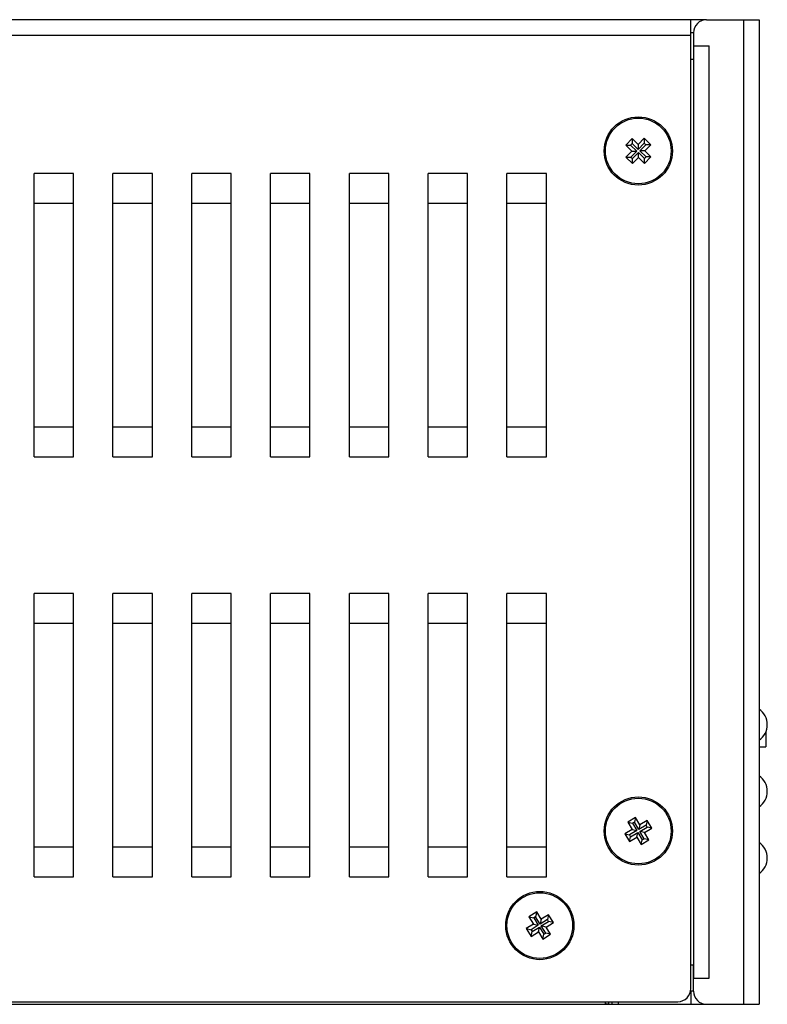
# Model space of a CAD drawing. Extents: x 879 to 1770, y -20 to 610.
# Tile 4 of 27: x 1090 to 1147, y 188 to 263. Entities that reach past the tile are written whole.
import ezdxf

# ---------------------------------------------------------------- set-up
doc = ezdxf.new("R2010")
doc.units = 0
doc.header["$LTSCALE"] = 2
doc.header["$MEASUREMENT"] = 0
for name, color, linetype in [('1X3_G-G_DXF_CONTINUOUS2199', 7, 'CONTINUOUS'), ('307228297C-EDXF_CONTIN2180', 7, 'CONTINUOUS'), ('3105460500_DXF_CONTINU2190', 7, 'CONTINUOUS'), ('3991140200_BDXF_CONTIN2162', 7, 'CONTINUOUS'), ('3991140300_CDXF_CONTIN2158', 7, 'CONTINUOUS'), ('3991140400_PDXF_CONTIN2159', 7, 'CONTINUOUS')]:
    doc.layers.add(name, color=color, linetype=linetype)

msp = doc.modelspace()

# ---------------------------------------------------------------- linework, layer by layer
at = {"layer": '1X3_G-G_DXF_CONTINUOUS2199', "color": 7, "linetype": 'Continuous'}
for centre in [(1145.626, 208.842), (1145.626, 203.762), (1145.626, 198.682)]:
    msp.add_arc(centre, 1.45, 305.00046, 54.99954, dxfattribs=at)
at = {"layer": '307228297C-EDXF_CONTIN2180', "color": 7, "linetype": 'Continuous'}
for p in [(1146.956, 208.269), (1146.456, 207.163)]:
    msp.add_line(p, (1146.956, 207.163), dxfattribs=at)
at = {"layer": '3105460500_DXF_CONTINU2190', "color": 7, "linetype": 'Continuous'}
for p, q in [((1137.697, 253.505), (1137.246, 253.037)), ((1137.697, 253.505), (1137.704, 253.126)), ((1138.201, 253.02), (1137.697, 253.505)), ((1136.778, 253.488), (1136.292, 252.984)), ((1136.292, 252.984), (1136.671, 252.991)), ((1136.292, 252.984), (1136.761, 252.533)), ((1136.785, 253.109), (1136.671, 252.991)), ((1136.671, 252.991), (1137.139, 252.54)), ((1136.778, 253.488), (1136.785, 253.109)), ((1137.246, 253.037), (1136.778, 253.488)), ((1137.253, 252.658), (1136.785, 253.109)), ((1137.246, 253.037), (1137.253, 252.658)), ((1137.704, 253.126), (1137.253, 252.658)), ((1137.372, 252.544), (1137.822, 253.012)), ((1137.822, 253.012), (1137.704, 253.126)), ((1137.75, 252.551), (1138.201, 253.02)), ((1138.201, 253.02), (1137.822, 253.012)), ((1136.761, 252.533), (1136.31, 252.065)), ((1136.31, 252.065), (1136.689, 252.072)), ((1136.31, 252.065), (1136.814, 251.579)), ((1137.139, 252.54), (1136.689, 252.072)), ((1136.689, 252.072), (1136.807, 251.958)), ((1136.761, 252.533), (1137.139, 252.54)), ((1136.807, 251.958), (1137.258, 252.426)), ((1136.814, 251.579), (1137.265, 252.047)), ((1137.265, 252.047), (1137.258, 252.426)), ((1137.258, 252.426), (1137.726, 251.975)), ((1137.265, 252.047), (1137.733, 251.596)), ((1137.75, 252.551), (1137.372, 252.544)), ((1137.84, 252.093), (1137.372, 252.544)), ((1137.726, 251.975), (1137.84, 252.093)), ((1137.733, 251.596), (1138.219, 252.101)), ((1138.219, 252.101), (1137.75, 252.551)), ((1138.219, 252.101), (1137.84, 252.093)), ((1136.814, 251.579), (1136.807, 251.958)), ((1137.733, 251.596), (1137.726, 251.975)), ((1137.049, 201.781), (1136.446, 201.426)), ((1137.049, 201.781), (1136.954, 201.414)), ((1137.379, 201.221), (1137.049, 201.781)), ((1136.446, 201.426), (1136.813, 201.331)), ((1136.446, 201.426), (1136.776, 200.866)), ((1136.954, 201.414), (1136.813, 201.331)), ((1136.813, 201.331), (1137.143, 200.771)), ((1137.285, 200.854), (1136.954, 201.414)), ((1137.379, 201.221), (1137.285, 200.854)), ((1137.844, 201.185), (1137.285, 200.854)), ((1137.368, 200.713), (1137.928, 201.043)), ((1137.939, 201.551), (1137.379, 201.221)), ((1137.939, 201.551), (1137.844, 201.185)), ((1137.928, 201.043), (1137.844, 201.185)), ((1138.295, 200.948), (1137.928, 201.043)), ((1138.295, 200.948), (1137.939, 201.551)), ((1136.776, 200.866), (1136.216, 200.536)), ((1136.216, 200.536), (1136.583, 200.441)), ((1136.216, 200.536), (1136.572, 199.933)), ((1136.572, 199.933), (1136.667, 200.3)), ((1136.572, 199.933), (1137.132, 200.263)), ((1137.143, 200.771), (1136.583, 200.441)), ((1136.583, 200.441), (1136.667, 200.3)), ((1136.667, 200.3), (1137.227, 200.63)), ((1136.776, 200.866), (1137.143, 200.771)), ((1137.132, 200.263), (1137.227, 200.63)), ((1137.132, 200.263), (1137.462, 199.703)), ((1137.227, 200.63), (1137.557, 200.07)), ((1137.735, 200.618), (1137.368, 200.713)), ((1137.698, 200.153), (1137.368, 200.713)), ((1137.735, 200.618), (1138.295, 200.948)), ((1138.065, 200.058), (1137.735, 200.618)), ((1137.462, 199.703), (1137.557, 200.07)), ((1137.462, 199.703), (1138.065, 200.058)), ((1137.557, 200.07), (1137.698, 200.153)), ((1138.065, 200.058), (1137.698, 200.153)), ((1129.524, 194.576), (1128.93, 194.206)), ((1129.524, 194.576), (1129.438, 194.207)), ((1129.868, 194.024), (1129.524, 194.576)), ((1130.42, 194.368), (1129.868, 194.024)), ((1130.42, 194.368), (1130.334, 193.998)), ((1130.789, 193.773), (1130.42, 194.368)), ((1129.273, 193.654), (1128.722, 193.311)), ((1128.93, 194.206), (1129.299, 194.12)), ((1128.93, 194.206), (1129.273, 193.654)), ((1129.642, 193.568), (1129.091, 193.225)), ((1129.273, 193.654), (1129.642, 193.568)), ((1129.438, 194.207), (1129.299, 194.12)), ((1129.299, 194.12), (1129.642, 193.568)), ((1129.782, 193.655), (1129.438, 194.207)), ((1129.868, 194.024), (1129.782, 193.655)), ((1130.334, 193.998), (1129.782, 193.655)), ((1129.869, 193.516), (1130.42, 193.859)), ((1130.238, 193.43), (1129.869, 193.516)), ((1130.212, 192.964), (1129.869, 193.516)), ((1130.238, 193.43), (1130.789, 193.773)), ((1130.42, 193.859), (1130.334, 193.998)), ((1130.789, 193.773), (1130.42, 193.859)), ((1128.722, 193.311), (1129.091, 193.225)), ((1128.722, 193.311), (1129.091, 192.717)), ((1129.091, 193.225), (1129.177, 193.086)), ((1129.091, 192.717), (1129.177, 193.086)), ((1129.091, 192.717), (1129.643, 193.06)), ((1129.177, 193.086), (1129.729, 193.429)), ((1129.643, 193.06), (1129.729, 193.429)), ((1129.643, 193.06), (1129.987, 192.508)), ((1129.729, 193.429), (1130.073, 192.877)), ((1129.987, 192.508), (1130.581, 192.878)), ((1129.987, 192.508), (1130.073, 192.877)), ((1130.073, 192.877), (1130.212, 192.964)), ((1130.581, 192.878), (1130.212, 192.964)), ((1130.581, 192.878), (1130.238, 193.43))]:
    msp.add_line(p, q, dxfattribs=at)
for centre in [(1137.256, 252.542), (1137.256, 200.742), (1129.756, 193.542)]:
    msp.add_circle(centre, 2.5, dxfattribs=at)
at = {"layer": '3991140200_BDXF_CONTIN2162', "color": 3, "linetype": 'Continuous'}
msp.add_line((1141.456, 188.542), (1141.256, 188.542), dxfattribs=at)
at = {"layer": '3991140200_BDXF_CONTIN2162', "color": 7, "linetype": 'Continuous'}
for p, q in [((1141.256, 188.542), (1141.256, 187.542)), ((1047.656, 187.542), (1142.456, 187.542)), ((1134.756, 187.742), (1134.756, 187.679)), ((1135.006, 187.542), (1135.006, 187.742)), ((1135.256, 187.542), (1135.256, 187.742)), ((1135.756, 187.542), (1135.756, 187.742))]:
    msp.add_line(p, q, dxfattribs=at)
for points, start_tangent, end_tangent in [([(1134.758, 187.646), (1134.756, 187.679)], (-0.142227, 0.989834), (0, 1)), ([(1135.006, 187.542), (1134.937, 187.542), (1134.882, 187.545), (1134.843, 187.55), (1134.813, 187.56), (1134.791, 187.575), (1134.775, 187.594), (1134.764, 187.618), (1134.758, 187.646)], (-1, 0), (-0.142227, 0.989834))]:
    msp.add_spline(points, degree=3, dxfattribs=dict(at, start_tangent=start_tangent, end_tangent=end_tangent))
at = {"layer": '3991140300_CDXF_CONTIN2158', "color": 3, "linetype": 'Continuous'}
for p, q in [((1142.456, 262.542), (1046.456, 262.542)), ((1141.256, 188.742), (1141.256, 262.542)), ((1141.256, 261.342), (1046.456, 261.342)), ((1091.256, 229.251), (1091.256, 250.833)), ((1094.256, 250.833), (1091.256, 250.833)), ((1094.256, 229.251), (1094.256, 250.833)), ((1097.256, 229.251), (1097.256, 250.833)), ((1100.256, 250.833), (1097.256, 250.833)), ((1100.256, 229.251), (1100.256, 250.833)), ((1103.256, 229.251), (1103.256, 250.833)), ((1106.256, 250.833), (1103.256, 250.833)), ((1106.256, 229.251), (1106.256, 250.833)), ((1109.256, 229.251), (1109.256, 250.833)), ((1112.256, 250.833), (1109.256, 250.833)), ((1112.256, 229.251), (1112.256, 250.833)), ((1115.256, 229.251), (1115.256, 250.833)), ((1118.256, 250.833), (1115.256, 250.833)), ((1118.256, 229.251), (1118.256, 250.833)), ((1124.256, 250.833), (1121.256, 250.833)), ((1121.256, 229.251), (1121.256, 250.833)), ((1124.256, 229.251), (1124.256, 250.833)), ((1130.256, 250.833), (1127.256, 250.833)), ((1127.256, 229.251), (1127.256, 250.833)), ((1130.256, 229.251), (1130.256, 250.833)), ((1094.256, 248.542), (1091.256, 248.542)), ((1100.256, 248.542), (1097.256, 248.542)), ((1106.256, 248.542), (1103.256, 248.542)), ((1112.256, 248.542), (1109.256, 248.542)), ((1118.256, 248.542), (1115.256, 248.542)), ((1124.256, 248.542), (1121.256, 248.542)), ((1130.256, 248.542), (1127.256, 248.542)), ((1091.256, 231.542), (1094.256, 231.542)), ((1097.256, 231.542), (1100.256, 231.542)), ((1103.256, 231.542), (1106.256, 231.542)), ((1109.256, 231.542), (1112.256, 231.542)), ((1115.256, 231.542), (1118.256, 231.542)), ((1121.256, 231.542), (1124.256, 231.542)), ((1127.256, 231.542), (1130.256, 231.542)), ((1091.256, 229.251), (1094.256, 229.251)), ((1097.256, 229.251), (1100.256, 229.251)), ((1103.256, 229.251), (1106.256, 229.251)), ((1109.256, 229.251), (1112.256, 229.251)), ((1115.256, 229.251), (1118.256, 229.251)), ((1121.256, 229.251), (1124.256, 229.251)), ((1127.256, 229.251), (1130.256, 229.251)), ((1094.256, 218.833), (1091.256, 218.833)), ((1091.256, 197.251), (1091.256, 218.833)), ((1094.256, 197.251), (1094.256, 218.833)), ((1100.256, 218.833), (1097.256, 218.833)), ((1097.256, 197.251), (1097.256, 218.833)), ((1100.256, 197.251), (1100.256, 218.833)), ((1106.256, 218.833), (1103.256, 218.833)), ((1103.256, 197.251), (1103.256, 218.833)), ((1106.256, 197.251), (1106.256, 218.833)), ((1112.256, 218.833), (1109.256, 218.833)), ((1109.256, 197.251), (1109.256, 218.833)), ((1112.256, 197.251), (1112.256, 218.833)), ((1118.256, 218.833), (1115.256, 218.833)), ((1115.256, 197.251), (1115.256, 218.833)), ((1118.256, 197.251), (1118.256, 218.833)), ((1124.256, 218.833), (1121.256, 218.833)), ((1121.256, 197.251), (1121.256, 218.833)), ((1124.256, 197.251), (1124.256, 218.833)), ((1130.256, 218.833), (1127.256, 218.833)), ((1127.256, 197.251), (1127.256, 218.833)), ((1130.256, 197.251), (1130.256, 218.833)), ((1094.256, 216.542), (1091.256, 216.542)), ((1100.256, 216.542), (1097.256, 216.542)), ((1106.256, 216.542), (1103.256, 216.542)), ((1112.256, 216.542), (1109.256, 216.542)), ((1118.256, 216.542), (1115.256, 216.542)), ((1124.256, 216.542), (1121.256, 216.542)), ((1130.256, 216.542), (1127.256, 216.542)), ((1091.256, 199.542), (1094.256, 199.542)), ((1097.256, 199.542), (1100.256, 199.542)), ((1103.256, 199.542), (1106.256, 199.542)), ((1109.256, 199.542), (1112.256, 199.542)), ((1115.256, 199.542), (1118.256, 199.542)), ((1121.256, 199.542), (1124.256, 199.542)), ((1127.256, 199.542), (1130.256, 199.542)), ((1091.256, 197.251), (1094.256, 197.251)), ((1097.256, 197.251), (1100.256, 197.251)), ((1103.256, 197.251), (1106.256, 197.251)), ((1109.256, 197.251), (1112.256, 197.251)), ((1115.256, 197.251), (1118.256, 197.251)), ((1121.256, 197.251), (1124.256, 197.251)), ((1127.256, 197.251), (1130.256, 197.251)), ((1047.456, 187.742), (1140.256, 187.742))]:
    msp.add_line(p, q, dxfattribs=at)
at = {"layer": '3991140300_CDXF_CONTIN2158', "color": 7, "linetype": 'Continuous'}
msp.add_line((1141.456, 261.542), (1141.256, 261.542), dxfattribs=at)
at = {"layer": '3991140300_CDXF_CONTIN2158', "color": 3, "linetype": 'Continuous'}
for centre in [(1137.256, 252.542), (1137.256, 200.742), (1129.756, 193.542)]:
    msp.add_circle(centre, 2.6, dxfattribs=at)
msp.add_arc((1140.256, 188.742), 1, 270, 0, dxfattribs=at)
at = {"layer": '3991140400_PDXF_CONTIN2159', "color": 7, "linetype": 'Continuous'}
for p, q in [((1142.456, 262.542), (1146.456, 262.542)), ((1145.256, 262.542), (1145.256, 187.542)), ((1146.456, 262.542), (1146.456, 187.542)), ((1141.456, 261.542), (1141.456, 259.542)), ((1141.456, 260.542), (1142.656, 260.542)), ((1141.468, 260.542), (1141.468, 189.542)), ((1142.656, 189.542), (1142.656, 260.542)), ((1141.27, 259.542), (1141.456, 259.542)), ((1141.27, 190.542), (1141.456, 190.542)), ((1141.456, 188.542), (1141.456, 190.542)), ((1141.456, 189.542), (1142.656, 189.542)), ((1142.456, 187.542), (1146.456, 187.542))]:
    msp.add_line(p, q, dxfattribs=at)
for centre, start, end in [((1142.456, 261.542), 90, 180), ((1142.456, 188.542), 180, 270)]:
    msp.add_arc(centre, 1, start, end, dxfattribs=at)

doc.saveas('drawing.dxf')
